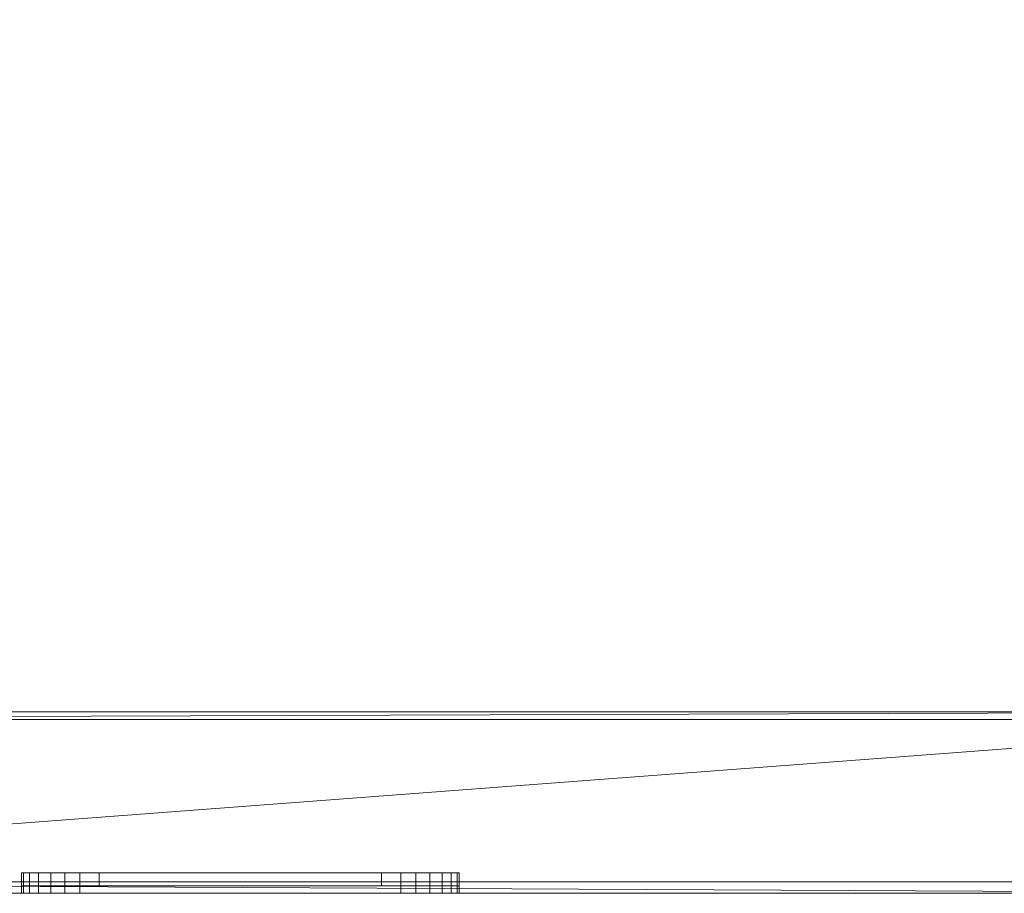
# Model space of a CAD drawing. Header units: millimetres. Extents: x -9005 to -7251, y 748 to 3051.
# Tile 76 of 256: x -8560 to -8306, y 2249 to 2475. Entities that reach past the tile are written whole.
import ezdxf

# ---------------------------------------------------------------- set-up
doc = ezdxf.new("R2010")
doc.units = ezdxf.units.MM
doc.layers.add('A-FLOR', color=192, linetype='Continuous', lineweight=25)
doc.layers.add('M-EQPM', color=50, linetype='Continuous', lineweight=18)

# ---------------------------------------------------------------- blocks, each defined once
blk = doc.blocks.new('HC_Heat Pump_GM_Saunier Duval_GeniaSet TEK_IS_kit complet_2C - HA 10-7_2 STB-985960-3D GeniaSet R32 cas 1_00')
at = {"layer": 'M-EQPM'}
mesh = blk.add_polyface(dxfattribs=at)
corners = [(297.5, 0, 1900), (-297.5, 0, 1900), (-297.5, -553.22, 1900), (297.5, -553.22, 1900), (-297.5, -555.22, 1900), (-297.5, -598, 1900), (-297.43, -598.52, 1900), (-297.23, -599, 1900), (-296.91, -599.41, 1900), (-296.5, -599.73, 1900), (-296.02, -599.93, 1900), (-295.5, -600, 1900), (295.5, -600, 1900), (296.02, -599.93, 1900), (296.5, -599.73, 1900), (296.91, -599.41, 1900), (297.23, -599, 1900), (297.43, -598.52, 1900), (297.5, -598, 1900), (297.5, -555.22, 1900)]
mesh.append_faces([[corners[k] for k in face] for face in [(2, 3, 0, 1)]])
mesh.append_faces([[corners[k] for k in face] for face in [(18, 15, 16, 17)]], dxfattribs={"vtx0": -1})
mesh.append_faces([[corners[k] for k in face] for face in [(19, 11, 12)]], dxfattribs={"vtx0": -1, "vtx2": -1})
mesh.append_faces([[corners[k] for k in face] for face in [(4, 5, 11, 19)]], dxfattribs={"vtx1": -1, "vtx2": -1})
mesh.append_faces([[corners[k] for k in face] for face in [(18, 19, 12, 15)]], dxfattribs={"vtx1": -1, "vtx2": -1, "vtx3": -1})
mesh.append_faces([[corners[k] for k in face] for face in [(13, 14, 15, 12), (7, 8, 9)]], dxfattribs={"vtx2": -1})
mesh.append_faces([[corners[k] for k in face] for face in [(5, 6, 7, 11), (9, 10, 11, 7)]], dxfattribs={"vtx2": -1, "vtx3": -1})
mesh = blk.add_polyface(dxfattribs=at)
corners = [(297.5, 0, 10), (297.5, -553.22, 10), (295.5, -553.22, 10), (295.5, -555.22, 10), (297.5, -555.22, 10), (297.5, -598, 10), (297.43, -598.52, 10), (297.23, -599, 10), (296.91, -599.41, 10), (296.5, -599.73, 10), (296.02, -599.93, 10), (295.5, -600, 10), (-295.5, -600, 10), (-296.02, -599.93, 10), (-296.5, -599.73, 10), (-296.91, -599.41, 10), (-297.23, -599, 10), (-297.43, -598.52, 10), (-297.5, -598, 10), (-297.5, -555.22, 10), (-295.5, -555.22, 10), (-295.5, -553.22, 10), (-297.5, -553.22, 10), (-297.5, 0, 10)]
mesh.append_faces([[corners[k] for k in face] for face in [(16, 14, 15)]], dxfattribs={"vtx0": -1})
mesh.append_faces([[corners[k] for k in face] for face in [(3, 20, 2)]], dxfattribs={"vtx0": -1, "vtx1": -1})
mesh.append_faces([[corners[k] for k in face] for face in [(11, 5, 6)]], dxfattribs={"vtx0": -1, "vtx2": -1})
mesh.append_faces([[corners[k] for k in face] for face in [(2, 20, 21, 0)]], dxfattribs={"vtx0": -1, "vtx2": -1, "vtx3": -1})
mesh.append_faces([[corners[k] for k in face] for face in [(9, 10, 7, 8)]], dxfattribs={"vtx1": -1})
mesh.append_faces([[corners[k] for k in face] for face in [(11, 12, 20, 3)]], dxfattribs={"vtx1": -1, "vtx2": -1, "vtx3": -1})
mesh.append_faces([[corners[k] for k in face] for face in [(16, 17, 13, 14), (12, 13, 17, 18), (10, 11, 6, 7)]], dxfattribs={"vtx1": -1, "vtx3": -1})
mesh.append_faces([[corners[k] for k in face] for face in [(0, 1, 2)]], dxfattribs={"vtx2": -1})
mesh.append_faces([[corners[k] for k in face] for face in [(18, 19, 20, 12), (3, 4, 5, 11)]], dxfattribs={"vtx2": -1, "vtx3": -1})
mesh.append_faces([[corners[k] for k in face] for face in [(21, 22, 23, 0)]], dxfattribs={"vtx3": -1})
mesh = blk.add_polyface(dxfattribs=at)
corners = [(295.5, -553.22, 10), (297.5, -553.22, 10), (297.5, -553.22, 1900), (-297.5, -553.22, 1900), (-297.5, -553.22, 10), (-295.5, -553.22, 10), (-295.5, -553.22, 1898.7), (295.5, -553.22, 1898.7)]
mesh.append_faces([[corners[k] for k in face] for face in [(6, 3, 4, 5)]], dxfattribs={"vtx0": -1})
mesh.append_faces([[corners[k] for k in face] for face in [(3, 6, 7, 2)]], dxfattribs={"vtx0": -1, "vtx2": -1})
mesh.append_faces([[corners[k] for k in face] for face in [(1, 2, 7, 0)]], dxfattribs={"vtx1": -1})
mesh = blk.add_polyface(dxfattribs=at)
corners = [(-295.5, -555.22, 1898.7), (295.5, -555.22, 1898.7), (295.5, -553.22, 1898.7), (-295.5, -553.22, 1898.7)]
mesh.append_faces([[corners[k] for k in face] for face in [(0, 1, 2, 3)]])
mesh = blk.add_polyface(dxfattribs=at)
corners = [(297.5, -555.22, 10), (295.5, -555.22, 10), (295.5, -555.22, 1215), (297.5, -555.22, 1215), (-295.5, -555.22, 10), (-297.5, -555.22, 10), (-297.5, -555.22, 1215), (-295.5, -555.22, 1215), (-295.5, -555.22, 1220), (-297.5, -555.22, 1220), (-297.5, -555.22, 1900), (297.5, -555.22, 1900), (297.5, -555.22, 1220), (295.5, -555.22, 1220), (295.5, -555.22, 1898.7), (-295.5, -555.22, 1898.7)]
mesh.append_faces([[corners[k] for k in face] for face in [(1, 2, 3, 0), (5, 6, 7, 4)]])
mesh.append_faces([[corners[k] for k in face] for face in [(14, 11, 12, 13)]], dxfattribs={"vtx0": -1})
mesh.append_faces([[corners[k] for k in face] for face in [(11, 14, 15, 10)]], dxfattribs={"vtx0": -1, "vtx2": -1})
mesh.append_faces([[corners[k] for k in face] for face in [(9, 10, 15, 8)]], dxfattribs={"vtx1": -1})
mesh = blk.add_polyface(dxfattribs=at)
corners = [(-294.5, -555.22, 1220), (-294.5, -597, 1220), (294.5, -597, 1220), (294.5, -555.22, 1220), (295.5, -555.22, 1220), (297.5, -555.22, 1220), (297.5, -598, 1220), (297.43, -598.52, 1220), (297.23, -599, 1220), (296.91, -599.41, 1220), (296.5, -599.73, 1220), (296.02, -599.93, 1220), (295.5, -600, 1220), (-295.5, -600, 1220), (-296.02, -599.93, 1220), (-296.5, -599.73, 1220), (-296.91, -599.41, 1220), (-297.23, -599, 1220), (-297.43, -598.52, 1220), (-297.5, -598, 1220), (-297.5, -555.22, 1220), (-295.5, -555.22, 1220)]
mesh.append_faces([[corners[k] for k in face] for face in [(2, 11, 12)]], dxfattribs={"vtx0": -1, "vtx2": -1})
mesh.append_faces([[corners[k] for k in face] for face in [(1, 15, 16, 17), (1, 13, 14, 15), (2, 7, 8, 9), (2, 9, 10, 11)]], dxfattribs={"vtx0": -1, "vtx3": -1})
mesh.append_faces([[corners[k] for k in face] for face in [(0, 1, 21), (4, 5, 2, 3)]], dxfattribs={"vtx1": -1})
mesh.append_faces([[corners[k] for k in face] for face in [(20, 21, 1, 19), (18, 19, 1, 17), (6, 7, 2, 5)]], dxfattribs={"vtx1": -1, "vtx2": -1})
mesh.append_faces([[corners[k] for k in face] for face in [(1, 2, 12, 13)]], dxfattribs={"vtx1": -1, "vtx3": -1})
mesh = blk.add_polyface(dxfattribs=at)
corners = [(294.5, -555.22, 1215), (294.5, -597, 1215), (-294.5, -597, 1215), (-294.5, -555.22, 1215), (-295.5, -555.22, 1215), (-297.5, -555.22, 1215), (-297.5, -598, 1215), (-297.43, -598.52, 1215), (-297.23, -599, 1215), (-296.91, -599.41, 1215), (-296.5, -599.73, 1215), (-296.02, -599.93, 1215), (-295.5, -600, 1215), (295.5, -600, 1215), (296.02, -599.93, 1215), (296.5, -599.73, 1215), (296.91, -599.41, 1215), (297.23, -599, 1215), (297.43, -598.52, 1215), (297.5, -598, 1215), (297.5, -555.22, 1215), (295.5, -555.22, 1215)]
mesh.append_faces([[corners[k] for k in face] for face in [(1, 20, 21, 0)]], dxfattribs={"vtx0": -1})
mesh.append_faces([[corners[k] for k in face] for face in [(2, 11, 12, 13), (2, 9, 10, 11), (1, 18, 19, 20)]], dxfattribs={"vtx0": -1, "vtx3": -1})
mesh.append_faces([[corners[k] for k in face] for face in [(4, 5, 2, 3)]], dxfattribs={"vtx1": -1})
mesh.append_faces([[corners[k] for k in face] for face in [(15, 16, 1, 14), (17, 18, 1, 16), (8, 9, 2, 7), (6, 7, 2, 5)]], dxfattribs={"vtx1": -1, "vtx2": -1})
mesh.append_faces([[corners[k] for k in face] for face in [(13, 14, 1, 2)]], dxfattribs={"vtx1": -1, "vtx3": -1})
mesh = blk.add_polyface(dxfattribs=at)
corners = [(41.39, -594.69, 1421), (-41.39, -594.69, 1421), (-45.28, -594.69, 1420.49), (-48.89, -594.69, 1418.99), (-52, -594.69, 1416.61), (-54.39, -594.69, 1413.5), (-55.88, -594.69, 1409.88), (-56.39, -594.69, 1406), (-56.39, -594.69, 1316), (-55.88, -594.69, 1312.12), (-54.39, -594.69, 1308.5), (-52, -594.69, 1305.39), (-48.89, -594.69, 1303.01), (-45.28, -594.69, 1301.51), (-41.39, -594.69, 1301), (41.39, -594.69, 1301), (45.28, -594.69, 1301.51), (48.89, -594.69, 1303.01), (52, -594.69, 1305.39), (54.39, -594.69, 1308.5), (55.88, -594.69, 1312.12), (56.39, -594.69, 1316), (56.39, -594.69, 1406), (55.88, -594.69, 1409.88), (54.39, -594.69, 1413.5), (52, -594.69, 1416.61), (48.89, -594.69, 1418.99), (45.28, -594.69, 1420.49)]
mesh.append_faces([[corners[k] for k in face] for face in [(14, 11, 12, 13)]], dxfattribs={"vtx0": -1})
mesh.append_faces([[corners[k] for k in face] for face in [(21, 17, 20), (15, 21, 14)]], dxfattribs={"vtx0": -1, "vtx1": -1})
mesh.append_faces([[corners[k] for k in face] for face in [(22, 1, 7, 21)]], dxfattribs={"vtx0": -1, "vtx1": -1, "vtx2": -1})
mesh.append_faces([[corners[k] for k in face] for face in [(22, 25, 0, 1)]], dxfattribs={"vtx0": -1, "vtx1": -1, "vtx3": -1})
mesh.append_faces([[corners[k] for k in face] for face in [(21, 7, 8, 14), (14, 8, 9, 11)]], dxfattribs={"vtx0": -1, "vtx2": -1, "vtx3": -1})
mesh.append_faces([[corners[k] for k in face] for face in [(10, 11, 9), (27, 0, 25, 26), (19, 20, 17, 18)]], dxfattribs={"vtx1": -1})
mesh.append_faces([[corners[k] for k in face] for face in [(6, 7, 3, 5)]], dxfattribs={"vtx1": -1, "vtx2": -1})
mesh.append_faces([[corners[k] for k in face] for face in [(3, 4, 5), (23, 24, 25, 22)]], dxfattribs={"vtx2": -1})
mesh.append_faces([[corners[k] for k in face] for face in [(1, 2, 3, 7), (15, 16, 17, 21)]], dxfattribs={"vtx2": -1, "vtx3": -1})
mesh = blk.add_polyface(dxfattribs=at)
corners = [(-56.39, -594.69, 1406), (-55.88, -594.69, 1409.88), (-54.39, -594.69, 1413.5), (-52, -594.69, 1416.61), (-48.89, -594.69, 1418.99), (-45.28, -594.69, 1420.49), (-41.39, -594.69, 1421), (-41.39, -600, 1421), (-45.28, -600, 1420.49), (-48.89, -600, 1418.99), (-52, -600, 1416.61), (-54.39, -600, 1413.5), (-55.88, -600, 1409.88), (-56.39, -600, 1406)]
mesh.append_faces([[corners[k] for k in face] for face in [(8, 5, 6, 7), (1, 12, 13, 0)]], dxfattribs={"vtx0": -1})
mesh.append_faces([[corners[k] for k in face] for face in [(9, 4, 5, 8), (4, 9, 10, 3), (11, 2, 3, 10), (12, 1, 2, 11)]], dxfattribs={"vtx0": -1, "vtx2": -1})
mesh = blk.add_polyface(dxfattribs=at)
corners = [(-56.39, -594.69, 1316), (-56.39, -594.69, 1406), (-56.39, -600, 1406), (-56.39, -600, 1316)]
mesh.append_faces([[corners[k] for k in face] for face in [(2, 3, 0, 1)]])
mesh = blk.add_polyface(dxfattribs=at)
corners = [(-41.39, -594.69, 1301), (-45.28, -594.69, 1301.51), (-48.89, -594.69, 1303.01), (-52, -594.69, 1305.39), (-54.39, -594.69, 1308.5), (-55.88, -594.69, 1312.12), (-56.39, -594.69, 1316), (-56.39, -600, 1316), (-55.88, -600, 1312.12), (-54.39, -600, 1308.5), (-52, -600, 1305.39), (-48.89, -600, 1303.01), (-45.28, -600, 1301.51), (-41.39, -600, 1301)]
mesh.append_faces([[corners[k] for k in face] for face in [(8, 5, 6, 7), (1, 12, 13, 0)]], dxfattribs={"vtx0": -1})
mesh.append_faces([[corners[k] for k in face] for face in [(9, 4, 5, 8), (4, 9, 10, 3), (11, 2, 3, 10), (12, 1, 2, 11)]], dxfattribs={"vtx0": -1, "vtx2": -1})
mesh = blk.add_polyface(dxfattribs=at)
corners = [(41.39, -594.69, 1421), (45.28, -594.69, 1420.49), (48.89, -594.69, 1418.99), (52, -594.69, 1416.61), (54.39, -594.69, 1413.5), (55.88, -594.69, 1409.88), (56.39, -594.69, 1406), (56.39, -594.69, 1402.5), (-56.39, -594.69, 1402.5), (-56.39, -594.69, 1406), (-55.88, -594.69, 1409.88), (-54.39, -594.69, 1413.5), (-52, -594.69, 1416.61), (-48.89, -594.69, 1418.99), (-45.28, -594.69, 1420.49), (-41.39, -594.69, 1421), (41.39, -594.69, 1301), (-41.39, -594.69, 1301), (-45.28, -594.69, 1301.51), (-48.89, -594.69, 1303.01), (-52, -594.69, 1305.39), (-54.39, -594.69, 1308.5), (-55.88, -594.69, 1312.12), (-56.39, -594.69, 1316), (-56.39, -594.69, 1317.87), (56.39, -594.69, 1317.87), (56.39, -594.69, 1316), (55.88, -594.69, 1312.12), (54.39, -594.69, 1308.5), (52, -594.69, 1305.39), (48.89, -594.69, 1303.01), (45.28, -594.69, 1301.51)]
mesh.append_faces([[corners[k] for k in face] for face in [(3, 0, 1, 2), (29, 26, 27, 28)]], dxfattribs={"vtx0": -1})
mesh.append_faces([[corners[k] for k in face] for face in [(12, 15, 9, 11), (6, 0, 3, 5)]], dxfattribs={"vtx0": -1, "vtx1": -1, "vtx2": -1})
mesh.append_faces([[corners[k] for k in face] for face in [(17, 24, 25, 16)]], dxfattribs={"vtx0": -1, "vtx2": -1})
mesh.append_faces([[corners[k] for k in face] for face in [(16, 25, 26, 29)]], dxfattribs={"vtx0": -1, "vtx2": -1, "vtx3": -1})
mesh.append_faces([[corners[k] for k in face] for face in [(0, 6, 7, 8)]], dxfattribs={"vtx0": -1, "vtx3": -1})
mesh.append_faces([[corners[k] for k in face] for face in [(10, 11, 9), (20, 21, 19), (31, 16, 29, 30)]], dxfattribs={"vtx1": -1})
mesh.append_faces([[corners[k] for k in face] for face in [(22, 23, 19, 21)]], dxfattribs={"vtx1": -1, "vtx2": -1})
mesh.append_faces([[corners[k] for k in face] for face in [(23, 24, 17, 19)]], dxfattribs={"vtx1": -1, "vtx2": -1, "vtx3": -1})
mesh.append_faces([[corners[k] for k in face] for face in [(8, 9, 15, 0)]], dxfattribs={"vtx1": -1, "vtx3": -1})
mesh.append_faces([[corners[k] for k in face] for face in [(3, 4, 5), (17, 18, 19)]], dxfattribs={"vtx2": -1})
mesh.append_faces([[corners[k] for k in face] for face in [(12, 13, 14, 15)]], dxfattribs={"vtx3": -1})
mesh = blk.add_polyface(dxfattribs=at)
corners = [(-56.39, -598.1, 1406), (-55.88, -598.1, 1409.88), (-54.39, -598.1, 1413.5), (-52, -598.1, 1416.61), (-48.89, -598.1, 1418.99), (-45.28, -598.1, 1420.49), (-41.39, -598.1, 1421), (-41.39, -594.69, 1421), (-45.28, -594.69, 1420.49), (-48.89, -594.69, 1418.99), (-52, -594.69, 1416.61), (-54.39, -594.69, 1413.5), (-55.88, -594.69, 1409.88), (-56.39, -594.69, 1406)]
mesh.append_faces([[corners[k] for k in face] for face in [(7, 8, 5, 6), (0, 1, 12, 13)]], dxfattribs={"vtx1": -1})
mesh.append_faces([[corners[k] for k in face] for face in [(8, 9, 4, 5), (3, 4, 9, 10), (10, 11, 2, 3), (11, 12, 1, 2)]], dxfattribs={"vtx1": -1, "vtx3": -1})
mesh = blk.add_polyface(dxfattribs=at)
corners = [(-56.39, -598.1, 1402.5), (-56.39, -598.1, 1406), (-56.39, -594.69, 1406), (-56.39, -594.69, 1402.5)]
mesh.append_faces([[corners[k] for k in face] for face in [(0, 1, 2, 3)]])
mesh = blk.add_polyface(dxfattribs=at)
corners = [(56.39, -598.1, 1402.5), (-56.39, -598.1, 1402.5), (-56.39, -594.69, 1402.5), (56.39, -594.69, 1402.5)]
mesh.append_faces([[corners[k] for k in face] for face in [(3, 0, 1, 2)]])
mesh = blk.add_polyface(dxfattribs=at)
corners = [(-56.39, -598.1, 1317.87), (56.39, -598.1, 1317.87), (56.39, -594.69, 1317.87), (-56.39, -594.69, 1317.87)]
mesh.append_faces([[corners[k] for k in face] for face in [(0, 1, 2, 3)]])
mesh = blk.add_polyface(dxfattribs=at)
corners = [(-56.39, -598.1, 1316), (-56.39, -598.1, 1317.87), (-56.39, -594.69, 1317.87), (-56.39, -594.69, 1316)]
mesh.append_faces([[corners[k] for k in face] for face in [(0, 1, 2, 3)]])
mesh = blk.add_polyface(dxfattribs=at)
corners = [(-41.39, -598.1, 1301), (-45.28, -598.1, 1301.51), (-48.89, -598.1, 1303.01), (-52, -598.1, 1305.39), (-54.39, -598.1, 1308.5), (-55.88, -598.1, 1312.12), (-56.39, -598.1, 1316), (-56.39, -594.69, 1316), (-55.88, -594.69, 1312.12), (-54.39, -594.69, 1308.5), (-52, -594.69, 1305.39), (-48.89, -594.69, 1303.01), (-45.28, -594.69, 1301.51), (-41.39, -594.69, 1301)]
mesh.append_faces([[corners[k] for k in face] for face in [(7, 8, 5, 6), (0, 1, 12, 13)]], dxfattribs={"vtx1": -1})
mesh.append_faces([[corners[k] for k in face] for face in [(8, 9, 4, 5), (3, 4, 9, 10), (10, 11, 2, 3), (11, 12, 1, 2)]], dxfattribs={"vtx1": -1, "vtx3": -1})
mesh = blk.add_polyface(dxfattribs=at)
corners = [(56.39, -594.69, 1402.5), (56.39, -594.69, 1317.87), (-56.39, -594.69, 1317.87), (-56.39, -594.69, 1402.5), (36.39, -594.69, 1395.89), (-36.39, -594.69, 1395.89), (-36.39, -594.69, 1323.89), (36.39, -594.69, 1323.89)]
mesh.append_faces([[corners[k] for k in face] for face in [(2, 6, 7, 1), (4, 0, 1, 7)]], dxfattribs={"vtx0": -1, "vtx2": -1})
mesh.append_faces([[corners[k] for k in face] for face in [(2, 3, 5, 6), (4, 5, 3, 0)]], dxfattribs={"vtx1": -1, "vtx3": -1})
mesh = blk.add_polyface(dxfattribs=at)
corners = [(-56.39, -598.1, 1402.5), (56.39, -598.1, 1402.5), (56.39, -594.69, 1402.5), (-56.39, -594.69, 1402.5)]
mesh.append_faces([[corners[k] for k in face] for face in [(3, 0, 1, 2)]])
mesh = blk.add_polyface(dxfattribs=at)
corners = [(-56.39, -598.1, 1317.87), (-56.39, -598.1, 1402.5), (-56.39, -594.69, 1402.5), (-56.39, -594.69, 1317.87)]
mesh.append_faces([[corners[k] for k in face] for face in [(0, 1, 2, 3)]])
mesh = blk.add_polyface(dxfattribs=at)
corners = [(56.39, -598.1, 1317.87), (-56.39, -598.1, 1317.87), (-56.39, -594.69, 1317.87), (56.39, -594.69, 1317.87)]
mesh.append_faces([[corners[k] for k in face] for face in [(3, 0, 1, 2)]])
mesh = blk.add_polyface(dxfattribs=at)
corners = [(-41.39, -594.69, 1421), (41.39, -594.69, 1421), (41.39, -600, 1421), (-41.39, -600, 1421)]
mesh.append_faces([[corners[k] for k in face] for face in [(1, 2, 3, 0)]])
mesh = blk.add_polyface(dxfattribs=at)
corners = [(41.39, -594.69, 1301), (-41.39, -594.69, 1301), (-41.39, -600, 1301), (41.39, -600, 1301)]
mesh.append_faces([[corners[k] for k in face] for face in [(1, 2, 3, 0)]])
mesh = blk.add_polyface(dxfattribs=at)
corners = [(-41.39, -598.1, 1421), (41.39, -598.1, 1421), (41.39, -594.69, 1421), (-41.39, -594.69, 1421)]
mesh.append_faces([[corners[k] for k in face] for face in [(3, 0, 1, 2)]])
mesh = blk.add_polyface(dxfattribs=at)
corners = [(41.39, -598.1, 1301), (-41.39, -598.1, 1301), (-41.39, -594.69, 1301), (41.39, -594.69, 1301)]
mesh.append_faces([[corners[k] for k in face] for face in [(3, 0, 1, 2)]])
mesh = blk.add_polyface(dxfattribs=at)
corners = [(-36.39, -598.1, 1323.89), (36.39, -598.1, 1323.89), (36.39, -594.69, 1323.89), (-36.39, -594.69, 1323.89)]
mesh.append_faces([[corners[k] for k in face] for face in [(0, 1, 2, 3)]])
mesh = blk.add_polyface(dxfattribs=at)
corners = [(-36.39, -598.1, 1395.89), (-36.39, -598.1, 1323.89), (-36.39, -594.69, 1323.89), (-36.39, -594.69, 1395.89)]
mesh.append_faces([[corners[k] for k in face] for face in [(0, 1, 2, 3)]])
mesh = blk.add_polyface(dxfattribs=at)
corners = [(36.39, -598.1, 1395.89), (-36.39, -598.1, 1395.89), (-36.39, -594.69, 1395.89), (36.39, -594.69, 1395.89)]
mesh.append_faces([[corners[k] for k in face] for face in [(0, 1, 2, 3)]])
mesh = blk.add_polyface(dxfattribs=at)
corners = [(-36.39, -594.69, 1323.89), (-36.39, -594.69, 1395.89), (36.39, -594.69, 1395.89), (36.39, -594.69, 1323.89)]
mesh.append_faces([[corners[k] for k in face] for face in [(3, 0, 1, 2)]])
mesh = blk.add_polyface(dxfattribs=at)
corners = [(-36.39, -594.69, 1395.89), (-36.39, -594.69, 1323.89), (-36.39, -598.1, 1323.89), (-36.39, -598.1, 1395.89)]
mesh.append_faces([[corners[k] for k in face] for face in [(0, 1, 2, 3)]])
mesh = blk.add_polyface(dxfattribs=at)
corners = [(36.39, -594.69, 1395.89), (-36.39, -594.69, 1395.89), (-36.39, -598.1, 1395.89), (36.39, -598.1, 1395.89)]
mesh.append_faces([[corners[k] for k in face] for face in [(0, 1, 2, 3)]])
mesh = blk.add_polyface(dxfattribs=at)
corners = [(-36.39, -594.69, 1323.89), (36.39, -594.69, 1323.89), (36.39, -598.1, 1323.89), (-36.39, -598.1, 1323.89)]
mesh.append_faces([[corners[k] for k in face] for face in [(0, 1, 2, 3)]])
mesh = blk.add_polyface(dxfattribs=at)
corners = [(36.39, -598.1, 1323.89), (36.39, -598.1, 1395.89), (36.39, -594.69, 1395.89), (36.39, -594.69, 1323.89)]
mesh.append_faces([[corners[k] for k in face] for face in [(0, 1, 2, 3)]])
mesh = blk.add_polyface(dxfattribs=at)
corners = [(36.39, -594.69, 1323.89), (36.39, -594.69, 1395.89), (36.39, -598.1, 1395.89), (36.39, -598.1, 1323.89)]
mesh.append_faces([[corners[k] for k in face] for face in [(0, 1, 2, 3)]])
mesh = blk.add_polyface(dxfattribs=at)
corners = [(56.39, -594.69, 1316), (55.88, -594.69, 1312.12), (54.39, -594.69, 1308.5), (52, -594.69, 1305.39), (48.89, -594.69, 1303.01), (45.28, -594.69, 1301.51), (41.39, -594.69, 1301), (41.39, -600, 1301), (45.28, -600, 1301.51), (48.89, -600, 1303.01), (52, -600, 1305.39), (54.39, -600, 1308.5), (55.88, -600, 1312.12), (56.39, -600, 1316)]
mesh.append_faces([[corners[k] for k in face] for face in [(8, 5, 6, 7), (1, 12, 13, 0)]], dxfattribs={"vtx0": -1})
mesh.append_faces([[corners[k] for k in face] for face in [(9, 4, 5, 8), (4, 9, 10, 3), (11, 2, 3, 10), (12, 1, 2, 11)]], dxfattribs={"vtx0": -1, "vtx2": -1})
mesh = blk.add_polyface(dxfattribs=at)
corners = [(41.39, -594.69, 1421), (45.28, -594.69, 1420.49), (48.89, -594.69, 1418.99), (52, -594.69, 1416.61), (54.39, -594.69, 1413.5), (55.88, -594.69, 1409.88), (56.39, -594.69, 1406), (56.39, -600, 1406), (55.88, -600, 1409.88), (54.39, -600, 1413.5), (52, -600, 1416.61), (48.89, -600, 1418.99), (45.28, -600, 1420.49), (41.39, -600, 1421)]
mesh.append_faces([[corners[k] for k in face] for face in [(8, 5, 6, 7), (1, 12, 13, 0)]], dxfattribs={"vtx0": -1})
mesh.append_faces([[corners[k] for k in face] for face in [(9, 4, 5, 8), (4, 9, 10, 3), (11, 2, 3, 10), (12, 1, 2, 11)]], dxfattribs={"vtx0": -1, "vtx2": -1})
mesh = blk.add_polyface(dxfattribs=at)
corners = [(41.39, -598.1, 1421), (45.28, -598.1, 1420.49), (48.89, -598.1, 1418.99), (52, -598.1, 1416.61), (54.39, -598.1, 1413.5), (55.88, -598.1, 1409.88), (56.39, -598.1, 1406), (56.39, -594.69, 1406), (55.88, -594.69, 1409.88), (54.39, -594.69, 1413.5), (52, -594.69, 1416.61), (48.89, -594.69, 1418.99), (45.28, -594.69, 1420.49), (41.39, -594.69, 1421)]
mesh.append_faces([[corners[k] for k in face] for face in [(7, 8, 5, 6), (0, 1, 12, 13)]], dxfattribs={"vtx1": -1})
mesh.append_faces([[corners[k] for k in face] for face in [(8, 9, 4, 5), (3, 4, 9, 10), (10, 11, 2, 3), (11, 12, 1, 2)]], dxfattribs={"vtx1": -1, "vtx3": -1})
mesh = blk.add_polyface(dxfattribs=at)
corners = [(56.39, -598.1, 1316), (55.88, -598.1, 1312.12), (54.39, -598.1, 1308.5), (52, -598.1, 1305.39), (48.89, -598.1, 1303.01), (45.28, -598.1, 1301.51), (41.39, -598.1, 1301), (41.39, -594.69, 1301), (45.28, -594.69, 1301.51), (48.89, -594.69, 1303.01), (52, -594.69, 1305.39), (54.39, -594.69, 1308.5), (55.88, -594.69, 1312.12), (56.39, -594.69, 1316)]
mesh.append_faces([[corners[k] for k in face] for face in [(7, 8, 5, 6), (0, 1, 12, 13)]], dxfattribs={"vtx1": -1})
mesh.append_faces([[corners[k] for k in face] for face in [(8, 9, 4, 5), (3, 4, 9, 10), (10, 11, 2, 3), (11, 12, 1, 2)]], dxfattribs={"vtx1": -1, "vtx3": -1})
mesh = blk.add_polyface(dxfattribs=at)
corners = [(56.39, -594.69, 1406), (56.39, -594.69, 1316), (56.39, -600, 1316), (56.39, -600, 1406)]
mesh.append_faces([[corners[k] for k in face] for face in [(1, 2, 3, 0)]])
mesh = blk.add_polyface(dxfattribs=at)
corners = [(56.39, -598.1, 1406), (56.39, -598.1, 1402.5), (56.39, -594.69, 1402.5), (56.39, -594.69, 1406)]
mesh.append_faces([[corners[k] for k in face] for face in [(0, 1, 2, 3)]])
mesh = blk.add_polyface(dxfattribs=at)
corners = [(56.39, -598.1, 1317.87), (56.39, -598.1, 1316), (56.39, -594.69, 1316), (56.39, -594.69, 1317.87)]
mesh.append_faces([[corners[k] for k in face] for face in [(0, 1, 2, 3)]])
mesh = blk.add_polyface(dxfattribs=at)
corners = [(56.39, -598.1, 1402.5), (56.39, -598.1, 1317.87), (56.39, -594.69, 1317.87), (56.39, -594.69, 1402.5)]
mesh.append_faces([[corners[k] for k in face] for face in [(0, 1, 2, 3)]])
mesh = blk.add_polyface(dxfattribs=at)
corners = [(294.5, -597, 1220), (-294.5, -597, 1220), (-294.5, -597, 1215), (294.5, -597, 1215)]
mesh.append_faces([[corners[k] for k in face] for face in [(0, 1, 2, 3)]])
mesh = blk.add_polyface(dxfattribs=at)
corners = [(41.39, -598.1, 1421), (-41.39, -598.1, 1421), (-45.28, -598.1, 1420.49), (-48.89, -598.1, 1418.99), (-52, -598.1, 1416.61), (-54.39, -598.1, 1413.5), (-55.88, -598.1, 1409.88), (-56.39, -598.1, 1406), (-56.39, -598.1, 1402.5), (56.39, -598.1, 1402.5), (56.39, -598.1, 1406), (55.88, -598.1, 1409.88), (54.39, -598.1, 1413.5), (52, -598.1, 1416.61), (48.89, -598.1, 1418.99), (45.28, -598.1, 1420.49), (41.39, -598.1, 1301), (45.28, -598.1, 1301.51), (48.89, -598.1, 1303.01), (52, -598.1, 1305.39), (54.39, -598.1, 1308.5), (55.88, -598.1, 1312.12), (56.39, -598.1, 1316), (56.39, -598.1, 1317.87), (-56.39, -598.1, 1317.87), (-56.39, -598.1, 1316), (-55.88, -598.1, 1312.12), (-54.39, -598.1, 1308.5), (-52, -598.1, 1305.39), (-48.89, -598.1, 1303.01), (-45.28, -598.1, 1301.51), (-41.39, -598.1, 1301)]
mesh.append_faces([[corners[k] for k in face] for face in [(4, 1, 2, 3)]], dxfattribs={"vtx0": -1})
mesh.append_faces([[corners[k] for k in face] for face in [(13, 0, 10, 11), (1, 4, 7, 8)]], dxfattribs={"vtx0": -1, "vtx1": -1, "vtx3": -1})
mesh.append_faces([[corners[k] for k in face] for face in [(1, 8, 9), (23, 31, 16)]], dxfattribs={"vtx0": -1, "vtx2": -1})
mesh.append_faces([[corners[k] for k in face] for face in [(29, 25, 26, 27)]], dxfattribs={"vtx0": -1, "vtx3": -1})
mesh.append_faces([[corners[k] for k in face] for face in [(12, 13, 11), (21, 22, 19, 20)]], dxfattribs={"vtx1": -1})
mesh.append_faces([[corners[k] for k in face] for face in [(24, 25, 31, 23)]], dxfattribs={"vtx1": -1, "vtx2": -1})
mesh.append_faces([[corners[k] for k in face] for face in [(22, 23, 16, 19)]], dxfattribs={"vtx1": -1, "vtx2": -1, "vtx3": -1})
mesh.append_faces([[corners[k] for k in face] for face in [(9, 10, 0, 1)]], dxfattribs={"vtx1": -1, "vtx3": -1})
mesh.append_faces([[corners[k] for k in face] for face in [(5, 6, 7, 4), (17, 18, 19, 16), (27, 28, 29)]], dxfattribs={"vtx2": -1})
mesh.append_faces([[corners[k] for k in face] for face in [(29, 30, 31, 25)]], dxfattribs={"vtx2": -1, "vtx3": -1})
mesh.append_faces([[corners[k] for k in face] for face in [(13, 14, 15, 0)]], dxfattribs={"vtx3": -1})
mesh = blk.add_polyface(dxfattribs=at)
corners = [(56.39, -598.1, 1402.5), (-56.39, -598.1, 1402.5), (-56.39, -598.1, 1317.87), (56.39, -598.1, 1317.87), (36.39, -598.1, 1395.89), (36.39, -598.1, 1323.89), (-36.39, -598.1, 1323.89), (-36.39, -598.1, 1395.89)]
mesh.append_faces([[corners[k] for k in face] for face in [(3, 5, 6, 2), (7, 1, 2, 6)]], dxfattribs={"vtx0": -1, "vtx2": -1})
mesh.append_faces([[corners[k] for k in face] for face in [(3, 0, 4, 5), (7, 4, 0, 1)]], dxfattribs={"vtx1": -1, "vtx3": -1})
mesh = blk.add_polyface(dxfattribs=at)
corners = [(-36.39, -598.1, 1323.89), (36.39, -598.1, 1323.89), (36.39, -598.1, 1395.89), (-36.39, -598.1, 1395.89)]
mesh.append_faces([[corners[k] for k in face] for face in [(2, 3, 0, 1)]])
mesh = blk.add_polyface(dxfattribs=at)
corners = [(295.5, -600, 1900), (-295.5, -600, 1900), (-295.5, -600, 1220), (295.5, -600, 1220), (-41.39, -600, 1421), (41.39, -600, 1421), (45.28, -600, 1420.49), (48.89, -600, 1418.99), (52, -600, 1416.61), (54.39, -600, 1413.5), (55.88, -600, 1409.88), (56.39, -600, 1406), (56.39, -600, 1316), (55.88, -600, 1312.12), (54.39, -600, 1308.5), (52, -600, 1305.39), (48.89, -600, 1303.01), (45.28, -600, 1301.51), (41.39, -600, 1301), (-41.39, -600, 1301), (-45.28, -600, 1301.51), (-48.89, -600, 1303.01), (-52, -600, 1305.39), (-54.39, -600, 1308.5), (-55.88, -600, 1312.12), (-56.39, -600, 1316), (-56.39, -600, 1406), (-55.88, -600, 1409.88), (-54.39, -600, 1413.5), (-52, -600, 1416.61), (-48.89, -600, 1418.99), (-45.28, -600, 1420.49), (-295.5, -600, 10), (295.5, -600, 10), (295.5, -600, 1215), (-295.5, -600, 1215)]
mesh.append_faces([[corners[k] for k in face] for face in [(34, 35, 32, 33)]])
mesh.append_faces([[corners[k] for k in face] for face in [(30, 1, 29), (7, 0, 6), (5, 0, 4), (24, 2, 23), (21, 2, 20), (14, 3, 13), (16, 3, 15), (12, 3, 11)]], dxfattribs={"vtx0": -1, "vtx1": -1})
mesh.append_faces([[corners[k] for k in face] for face in [(1, 30, 31), (1, 31, 4, 0), (2, 26, 27), (2, 27, 28, 1), (0, 7, 8), (0, 8, 9, 3), (3, 9, 10), (3, 10, 11), (2, 21, 22), (3, 16, 17)]], dxfattribs={"vtx0": -1, "vtx2": -1})
mesh.append_faces([[corners[k] for k in face] for face in [(28, 29, 1), (5, 6, 0), (24, 25, 2), (22, 23, 2), (25, 26, 2), (14, 15, 3), (12, 13, 3), (17, 18, 3), (18, 19, 3)]], dxfattribs={"vtx1": -1, "vtx2": -1})
mesh.append_faces([[corners[k] for k in face] for face in [(19, 20, 2, 3)]], dxfattribs={"vtx1": -1, "vtx3": -1})

msp = doc.modelspace()

# ---------------------------------------------------------------- block references
at = {"layer": 'M-EQPM'}
msp.add_blockref('HC_Heat Pump_GM_Saunier Duval_GeniaSet TEK_IS_kit complet_2C - HA 10-7_2 STB-985960-3D GeniaSet R32 cas 1_00', (-8503.26, 2849.28), dxfattribs=at)

# ---------------------------------------------------------------- meshes
at = {"layer": 'A-FLOR'}
mesh = msp.add_polyface(dxfattribs=at)
corners = [(-8803.57, 747.95, -250), (-8803.57, 2849.53, -250), (-7251.49, 2849.53, -250), (-7251.49, 747.95, -250)]
mesh.append_faces([[corners[k] for k in face] for face in [(2, 3, 0, 1)]])
mesh = msp.add_polyface(dxfattribs=at)
corners = [(-7251.49, 747.95), (-7251.49, 2849.53), (-8803.57, 2849.53), (-8803.57, 747.95)]
mesh.append_faces([[corners[k] for k in face] for face in [(1, 2, 3, 0)]])

doc.saveas('drawing.dxf')
